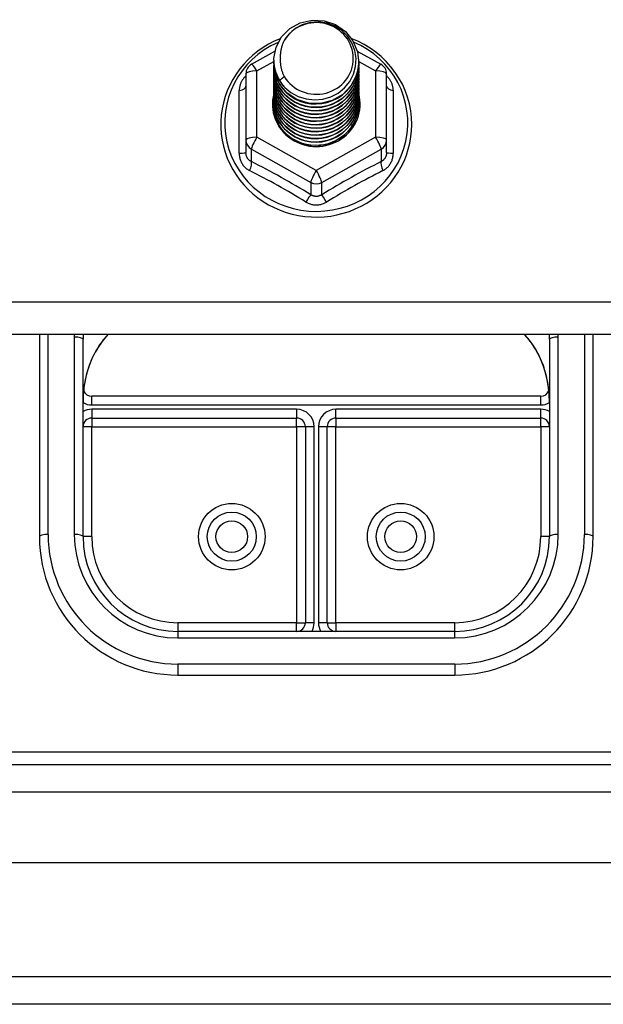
# Model space of a CAD drawing. Header units: inches. Extents: x 32 to 80, y 14.9 to 43.2.
# Tile 41 of 63: x 71.5 to 73.6, y 16.1 to 19.6. Entities that reach past the tile are written whole.
import ezdxf

# ---------------------------------------------------------------- set-up
doc = ezdxf.new("R2010")
doc.units = ezdxf.units.IN
doc.header["$MEASUREMENT"] = 0
doc.layers.add('Visible Edges(ANSI)', color=7, linetype='Continuous', lineweight=25)
doc.layers.add('Visible Tangent Edges(ANSI)', color=7, linetype='Continuous', lineweight=25)

msp = doc.modelspace()

# ---------------------------------------------------------------- linework, layer by layer
at = {"layer": 'Visible Edges(ANSI)'}
for p, q in [((72.3021, 19.4644), (72.3861, 19.5113)), ((72.6841, 19.5122), (72.7696, 19.4644)), ((72.3823, 19.4788), (72.3823, 19.4792)), ((72.3823, 19.4663), (72.3823, 19.4667)), ((72.6894, 19.4725), (72.6894, 19.473)), ((72.2819, 19.43), (72.2819, 19.1905)), ((72.3823, 19.4537), (72.3823, 19.4541)), ((72.3823, 19.4412), (72.3823, 19.4416)), ((72.3823, 19.4287), (72.3823, 19.4291)), ((72.6894, 19.46), (72.6894, 19.4604)), ((72.6894, 19.4475), (72.6894, 19.4479)), ((72.6894, 19.4349), (72.6894, 19.4353)), ((72.7898, 19.1905), (72.7898, 19.43)), ((72.3823, 19.4161), (72.3823, 19.4165)), ((72.3823, 19.4036), (72.3823, 19.404)), ((72.3823, 19.391), (72.3823, 19.3915)), ((72.6894, 19.4224), (72.6894, 19.4228)), ((72.6894, 19.4098), (72.6894, 19.4103)), ((72.6894, 19.3973), (72.6894, 19.3977)), ((72.3823, 19.3785), (72.3823, 19.3789)), ((72.3823, 19.366), (72.3823, 19.3664)), ((72.6894, 19.3848), (72.6894, 19.3852)), ((72.6894, 19.3722), (72.6894, 19.3726)), ((72.6894, 19.3597), (72.6894, 19.3601)), ((72.3823, 19.3534), (72.3823, 19.3538)), ((72.3823, 19.3409), (72.3823, 19.3413)), ((72.3823, 19.3283), (72.3823, 19.3288)), ((72.6894, 19.3472), (72.6894, 19.3476)), ((72.6894, 19.3346), (72.6894, 19.335)), ((72.6894, 19.3221), (72.6894, 19.3225)), ((72.2819, 19.1905), (72.2819, 19.1456)), ((72.7898, 19.1456), (72.7898, 19.1905)), ((72.5166, 19.1717), (72.5161, 19.169)), ((78.5359, 18.4879), (42.5359, 18.4879)), ((71.5359, 18.4879), (71.5359, 17.7573)), ((71.6934, 17.7573), (71.6934, 18.4705)), ((73.3784, 18.4705), (73.3784, 17.7573)), ((73.5359, 17.7573), (73.5359, 18.4879)), ((73.3469, 18.2647), (71.7249, 18.2647)), ((71.7249, 18.186), (72.465, 18.186)), ((72.6068, 18.186), (73.3469, 18.186)), ((72.4965, 18.1545), (72.4965, 17.4463)), ((72.5753, 17.4463), (72.5753, 18.1545)), ((73.0359, 17.4148), (72.0359, 17.4148)), ((72.0359, 17.2573), (73.0359, 17.2573)), ((32.933, 16.9335), (79.1387, 16.9335)), ((79.3272, 16.5792), (32.7445, 16.5792)), ((79.9369, 16.0674), (32.902, 16.0674))]:
    msp.add_line(p, q, dxfattribs=at)
at = {"layer": 'Visible Edges(ANSI)', "flags": 128}
for points in [[(72.4032, 19.4055), (72.3868, 19.4441), (72.3825, 19.4855), (72.3906, 19.5265), (72.4104, 19.5636), (72.4404, 19.5937), (72.4781, 19.6144), (72.5206, 19.624), (72.5642, 19.6216), (72.6056, 19.6075), (72.6413, 19.5826), (72.6685, 19.5489), (72.6849, 19.5092), (72.6893, 19.4666), (72.6813, 19.4245), (72.6614, 19.3863), (72.6315, 19.355), (72.5938, 19.3331), (72.5514, 19.3223), (72.5077, 19.3235), (72.4663, 19.3365), (72.4306, 19.3602), (72.4034, 19.3927), (72.3869, 19.4313), (72.3825, 19.4727)], [(72.4219, 19.3808), (72.4446, 19.362), (72.4708, 19.3478), (72.4994, 19.339), (72.5292, 19.3357), (72.5592, 19.3383), (72.5881, 19.3467), (72.6146, 19.3604), (72.6379, 19.3791), (72.6567, 19.402), (72.6703, 19.4281), (72.6782, 19.4563), (72.6799, 19.4856), (72.6753, 19.5144), (72.6647, 19.5418), (72.6484, 19.5664), (72.6271, 19.5871), (72.6019, 19.603), (72.5737, 19.6133), (72.544, 19.6176), (72.5141, 19.6155), (72.4854, 19.6072), (72.4593, 19.5931), (72.4372, 19.5737), (72.42, 19.5501)], [(72.4056, 19.5566), (72.3843, 19.5474), (72.3638, 19.5368), (72.344, 19.5249), (72.3251, 19.5117), (72.3071, 19.4973), (72.2902, 19.4818), (72.2744, 19.4651), (72.2598, 19.4475), (72.2464, 19.429), (72.2343, 19.4096), (72.2237, 19.3894), (72.2144, 19.3686), (72.2067, 19.3473), (72.2004, 19.3255), (72.1957, 19.3033), (72.1925, 19.2808), (72.1909, 19.2582), (72.1909, 19.2355), (72.1925, 19.2129), (72.1957, 19.1905), (72.2004, 19.1683), (72.2066, 19.1464), (72.2144, 19.1251), (72.2236, 19.1042), (72.2342, 19.0841), (72.2463, 19.0647), (72.2596, 19.0461), (72.2742, 19.0285), (72.29, 19.0119), (72.3069, 18.9963), (72.3249, 18.9819), (72.3438, 18.9687), (72.3636, 18.9568), (72.3841, 18.9462), (72.4054, 18.937), (72.4272, 18.9291), (72.4495, 18.9228), (72.4722, 18.9179), (72.4952, 18.9145), (72.5184, 18.9126), (72.5416, 18.9122), (72.5649, 18.9133), (72.588, 18.916), (72.6108, 18.9201), (72.6334, 18.9257), (72.6555, 18.9328), (72.677, 18.9414), (72.6979, 18.9513), (72.7181, 18.9625), (72.7374, 18.9751), (72.7559, 18.9889), (72.7733, 19.0039), (72.7897, 19.02), (72.8049, 19.0371), (72.8189, 19.0552), (72.8316, 19.0742), (72.843, 19.094), (72.8529, 19.1145), (72.8614, 19.1356), (72.8684, 19.1572), (72.8739, 19.1792), (72.8779, 19.2016), (72.8803, 19.2241), (72.881, 19.2468)], [(72.42, 19.5501), (72.4188, 19.5476), (72.4176, 19.5451), (72.4164, 19.5425), (72.4153, 19.5399), (72.4142, 19.5373), (72.4133, 19.5347), (72.4123, 19.532), (72.4115, 19.5293), (72.4107, 19.5266), (72.4099, 19.5239), (72.4092, 19.5212), (72.4086, 19.5184), (72.4081, 19.5157), (72.4076, 19.5129), (72.4071, 19.5102), (72.4068, 19.5074), (72.4065, 19.5046), (72.4062, 19.5018), (72.4061, 19.499), (72.4059, 19.4962), (72.4059, 19.4934), (72.4059, 19.4906), (72.406, 19.4878), (72.4062, 19.485)], [(72.881, 19.2468), (72.8801, 19.2718), (72.8772, 19.2966), (72.8724, 19.3212), (72.8657, 19.3454), (72.8572, 19.369), (72.8469, 19.392), (72.8348, 19.4141), (72.8211, 19.4352), (72.8058, 19.4553), (72.789, 19.4743), (72.7708, 19.4919), (72.7513, 19.5082), (72.7306, 19.5231), (72.7088, 19.5363), (72.6861, 19.548), (72.6626, 19.558)], [(72.3823, 19.4788), (72.3824, 19.4743), (72.3826, 19.4699), (72.383, 19.4654), (72.3835, 19.4609), (72.3841, 19.4565), (72.3849, 19.4521), (72.3858, 19.4477), (72.3869, 19.4433), (72.3881, 19.439), (72.3895, 19.4347), (72.3909, 19.4305), (72.3926, 19.4263), (72.3943, 19.4221), (72.3962, 19.418), (72.3982, 19.414), (72.4004, 19.41), (72.4026, 19.4061), (72.405, 19.4023), (72.4075, 19.3985), (72.4102, 19.3948), (72.4129, 19.3912), (72.4158, 19.3876), (72.4188, 19.3842), (72.4219, 19.3808)], [(72.3823, 19.4663), (72.3837, 19.4472), (72.3876, 19.4284), (72.394, 19.4102), (72.4029, 19.3931), (72.4141, 19.3772), (72.4273, 19.3628), (72.4424, 19.3503), (72.4591, 19.3398), (72.4771, 19.3314), (72.4961, 19.3255), (72.5158, 19.3219), (72.5359, 19.3209), (72.5559, 19.3225), (72.5756, 19.3265), (72.5946, 19.333), (72.6127, 19.3419), (72.6294, 19.3529), (72.6445, 19.366), (72.6577, 19.3808), (72.6689, 19.3973), (72.6777, 19.4149), (72.6842, 19.4336), (72.6881, 19.4529), (72.6894, 19.4725)], [(72.6893, 19.4665), (72.6888, 19.4463), (72.6854, 19.4264), (72.6794, 19.407), (72.6709, 19.3886), (72.6598, 19.3715), (72.6466, 19.356), (72.6314, 19.3423), (72.6144, 19.3307), (72.596, 19.3215), (72.5766, 19.3146), (72.5564, 19.3104), (72.5358, 19.3088), (72.5152, 19.3099), (72.4951, 19.3136), (72.4756, 19.3199), (72.4572, 19.3287), (72.4403, 19.3397), (72.4251, 19.3529), (72.4118, 19.3679), (72.4008, 19.3845), (72.3923, 19.4024), (72.3863, 19.4212), (72.383, 19.4406), (72.3825, 19.4602)], [(72.4062, 19.485), (72.406, 19.4822), (72.406, 19.4794), (72.4059, 19.4766), (72.406, 19.4737), (72.4061, 19.4709), (72.4063, 19.4682), (72.4066, 19.4654), (72.4069, 19.4626), (72.4073, 19.4598), (72.4077, 19.457), (72.4082, 19.4543), (72.4088, 19.4515), (72.4094, 19.4488), (72.4101, 19.4461), (72.4109, 19.4434), (72.4117, 19.4407), (72.4126, 19.438), (72.4135, 19.4353), (72.4145, 19.4327), (72.4156, 19.4301), (72.4167, 19.4275), (72.4179, 19.4249), (72.4191, 19.4224), (72.4204, 19.4199)], [(72.3823, 19.4537), (72.3837, 19.4346), (72.3876, 19.4158), (72.394, 19.3977), (72.4029, 19.3805), (72.4141, 19.3647), (72.4273, 19.3503), (72.4424, 19.3378), (72.4591, 19.3272), (72.4771, 19.3189), (72.4961, 19.3129), (72.5158, 19.3094), (72.5359, 19.3084), (72.5559, 19.3099), (72.5756, 19.314), (72.5946, 19.3205), (72.6127, 19.3293), (72.6294, 19.3404), (72.6445, 19.3534), (72.6577, 19.3683), (72.6689, 19.3847), (72.6777, 19.4024), (72.6842, 19.4211), (72.6881, 19.4404), (72.6894, 19.46)], [(72.3823, 19.4412), (72.3837, 19.4221), (72.3876, 19.4033), (72.394, 19.3852), (72.4029, 19.368), (72.4141, 19.3521), (72.4273, 19.3378), (72.4424, 19.3252), (72.4591, 19.3147), (72.4771, 19.3064), (72.4961, 19.3004), (72.5158, 19.2969), (72.5359, 19.2959), (72.5559, 19.2974), (72.5756, 19.3014), (72.5946, 19.3079), (72.6127, 19.3168), (72.6294, 19.3278), (72.6445, 19.3409), (72.6577, 19.3558), (72.6689, 19.3722), (72.6777, 19.3899), (72.6842, 19.4085), (72.6881, 19.4278), (72.6894, 19.4475)], [(72.3823, 19.4287), (72.3837, 19.4095), (72.3876, 19.3907), (72.394, 19.3726), (72.4029, 19.3555), (72.4141, 19.3396), (72.4273, 19.3252), (72.4424, 19.3127), (72.4591, 19.3022), (72.4771, 19.2938), (72.4961, 19.2879), (72.5158, 19.2843), (72.5359, 19.2833), (72.5559, 19.2848), (72.5756, 19.2889), (72.5946, 19.2954), (72.6127, 19.3043), (72.6294, 19.3153), (72.6445, 19.3284), (72.6577, 19.3432), (72.6689, 19.3596), (72.6777, 19.3773), (72.6842, 19.396), (72.6881, 19.4153), (72.6894, 19.4349)], [(72.6893, 19.4539), (72.6888, 19.4338), (72.6854, 19.4138), (72.6794, 19.3945), (72.6709, 19.3761), (72.6598, 19.359), (72.6466, 19.3435), (72.6314, 19.3298), (72.6144, 19.3182), (72.596, 19.3089), (72.5766, 19.3021), (72.5564, 19.2979), (72.5358, 19.2963), (72.5152, 19.2973), (72.4951, 19.3011), (72.4756, 19.3074), (72.4572, 19.3161), (72.4403, 19.3272), (72.4251, 19.3404), (72.4118, 19.3554), (72.4008, 19.372), (72.3923, 19.3898), (72.3863, 19.4086), (72.383, 19.428), (72.3825, 19.4477)], [(72.6893, 19.4414), (72.6888, 19.4212), (72.6854, 19.4013), (72.6794, 19.3819), (72.6709, 19.3636), (72.6598, 19.3465), (72.6466, 19.3309), (72.6314, 19.3173), (72.6144, 19.3057), (72.596, 19.2964), (72.5766, 19.2896), (72.5564, 19.2853), (72.5358, 19.2837), (72.5152, 19.2848), (72.4951, 19.2885), (72.4756, 19.2948), (72.4572, 19.3036), (72.4403, 19.3147), (72.4251, 19.3278), (72.4118, 19.3428), (72.4008, 19.3594), (72.3923, 19.3773), (72.3863, 19.3961), (72.383, 19.4155), (72.3825, 19.4351)], [(72.6893, 19.4289), (72.6888, 19.4087), (72.6854, 19.3887), (72.6794, 19.3694), (72.6709, 19.351), (72.6598, 19.3339), (72.6466, 19.3184), (72.6314, 19.3047), (72.6144, 19.2931), (72.596, 19.2838), (72.5766, 19.277), (72.5564, 19.2728), (72.5358, 19.2712), (72.5152, 19.2723), (72.4951, 19.276), (72.4756, 19.2823), (72.4572, 19.2911), (72.4403, 19.3021), (72.4251, 19.3153), (72.4118, 19.3303), (72.4008, 19.3469), (72.3923, 19.3647), (72.3863, 19.3835), (72.383, 19.4029), (72.3825, 19.4226)], [(72.3823, 19.4161), (72.3837, 19.397), (72.3876, 19.3782), (72.394, 19.3601), (72.4029, 19.3429), (72.4141, 19.327), (72.4273, 19.3127), (72.4424, 19.3002), (72.4591, 19.2896), (72.4771, 19.2813), (72.4961, 19.2753), (72.5158, 19.2718), (72.5359, 19.2708), (72.5559, 19.2723), (72.5756, 19.2764), (72.5946, 19.2829), (72.6127, 19.2917), (72.6294, 19.3028), (72.6445, 19.3158), (72.6577, 19.3307), (72.6689, 19.3471), (72.6777, 19.3648), (72.6842, 19.3834), (72.6881, 19.4027), (72.6894, 19.4224)], [(72.3823, 19.4036), (72.3837, 19.3845), (72.3876, 19.3657), (72.394, 19.3475), (72.4029, 19.3304), (72.4141, 19.3145), (72.4273, 19.3002), (72.4424, 19.2876), (72.4591, 19.2771), (72.4771, 19.2688), (72.4961, 19.2628), (72.5158, 19.2592), (72.5359, 19.2582), (72.5559, 19.2598), (72.5756, 19.2638), (72.5946, 19.2703), (72.6127, 19.2792), (72.6294, 19.2902), (72.6445, 19.3033), (72.6577, 19.3182), (72.6689, 19.3346), (72.6777, 19.3522), (72.6842, 19.3709), (72.6881, 19.3902), (72.6894, 19.4098)], [(72.3823, 19.391), (72.3837, 19.3719), (72.3876, 19.3531), (72.394, 19.335), (72.4029, 19.3178), (72.4141, 19.302), (72.4273, 19.2876), (72.4424, 19.2751), (72.4591, 19.2645), (72.4771, 19.2562), (72.4961, 19.2502), (72.5158, 19.2467), (72.5359, 19.2457), (72.5559, 19.2472), (72.5756, 19.2513), (72.5946, 19.2578), (72.6127, 19.2666), (72.6294, 19.2777), (72.6445, 19.2908), (72.6577, 19.3056), (72.6689, 19.322), (72.6777, 19.3397), (72.6842, 19.3584), (72.6881, 19.3777), (72.6894, 19.3973)], [(72.6893, 19.4163), (72.6888, 19.3961), (72.6854, 19.3762), (72.6794, 19.3569), (72.6709, 19.3385), (72.6598, 19.3214), (72.6466, 19.3058), (72.6314, 19.2922), (72.6144, 19.2806), (72.596, 19.2713), (72.5766, 19.2645), (72.5564, 19.2602), (72.5358, 19.2586), (72.5152, 19.2597), (72.4951, 19.2635), (72.4756, 19.2698), (72.4572, 19.2785), (72.4403, 19.2896), (72.4251, 19.3028), (72.4118, 19.3178), (72.4008, 19.3343), (72.3923, 19.3522), (72.3863, 19.371), (72.383, 19.3904), (72.3825, 19.4101)], [(72.6893, 19.4038), (72.6888, 19.3836), (72.6854, 19.3637), (72.6794, 19.3443), (72.6709, 19.3259), (72.6598, 19.3088), (72.6466, 19.2933), (72.6314, 19.2796), (72.6144, 19.2681), (72.596, 19.2588), (72.5766, 19.2519), (72.5564, 19.2477), (72.5358, 19.2461), (72.5152, 19.2472), (72.4951, 19.2509), (72.4756, 19.2572), (72.4572, 19.266), (72.4403, 19.2771), (72.4251, 19.2902), (72.4118, 19.3052), (72.4008, 19.3218), (72.3923, 19.3397), (72.3863, 19.3585), (72.383, 19.3779), (72.3825, 19.3975)], [(72.4204, 19.4199), (72.4197, 19.4193), (72.419, 19.4187), (72.4182, 19.4181), (72.4175, 19.4175), (72.4168, 19.4169), (72.4161, 19.4163), (72.4154, 19.4157), (72.4147, 19.4151), (72.414, 19.4145), (72.4132, 19.4139), (72.4125, 19.4133), (72.4118, 19.4127), (72.4111, 19.4121), (72.4104, 19.4115), (72.4097, 19.4109), (72.409, 19.4103), (72.4082, 19.4097), (72.4075, 19.4091), (72.4068, 19.4085), (72.4061, 19.4079), (72.4054, 19.4073), (72.4047, 19.4067), (72.404, 19.4061), (72.4032, 19.4055)], [(72.3823, 19.3785), (72.3837, 19.3594), (72.3876, 19.3406), (72.394, 19.3225), (72.4029, 19.3053), (72.4141, 19.2894), (72.4273, 19.2751), (72.4424, 19.2625), (72.4591, 19.252), (72.4771, 19.2437), (72.4961, 19.2377), (72.5158, 19.2342), (72.5359, 19.2332), (72.5559, 19.2347), (72.5756, 19.2387), (72.5946, 19.2452), (72.6127, 19.2541), (72.6294, 19.2651), (72.6445, 19.2782), (72.6577, 19.2931), (72.6689, 19.3095), (72.6777, 19.3272), (72.6842, 19.3458), (72.6881, 19.3651), (72.6894, 19.3848)], [(72.3823, 19.366), (72.3837, 19.3468), (72.3876, 19.3281), (72.394, 19.3099), (72.4029, 19.2928), (72.4141, 19.2769), (72.4273, 19.2625), (72.4424, 19.25), (72.4591, 19.2395), (72.4771, 19.2311), (72.4961, 19.2252), (72.5158, 19.2216), (72.5359, 19.2206), (72.5559, 19.2222), (72.5756, 19.2262), (72.5946, 19.2327), (72.6127, 19.2416), (72.6294, 19.2526), (72.6445, 19.2657), (72.6577, 19.2805), (72.6689, 19.2969), (72.6777, 19.3146), (72.6842, 19.3333), (72.6881, 19.3526), (72.6894, 19.3722)], [(72.3823, 19.3534), (72.3837, 19.3343), (72.3876, 19.3155), (72.394, 19.2974), (72.4029, 19.2802), (72.4141, 19.2643), (72.4273, 19.25), (72.4424, 19.2375), (72.4591, 19.2269), (72.4771, 19.2186), (72.4961, 19.2126), (72.5158, 19.2091), (72.5359, 19.2081), (72.5559, 19.2096), (72.5756, 19.2137), (72.5946, 19.2202), (72.6127, 19.229), (72.6294, 19.2401), (72.6445, 19.2531), (72.6577, 19.268), (72.6689, 19.2844), (72.6777, 19.3021), (72.6842, 19.3207), (72.6881, 19.3401), (72.6894, 19.3597)], [(72.6893, 19.3912), (72.6888, 19.3711), (72.6854, 19.3511), (72.6794, 19.3318), (72.6709, 19.3134), (72.6598, 19.2963), (72.6466, 19.2808), (72.6314, 19.2671), (72.6144, 19.2555), (72.596, 19.2462), (72.5766, 19.2394), (72.5564, 19.2352), (72.5358, 19.2336), (72.5152, 19.2346), (72.4951, 19.2384), (72.4756, 19.2447), (72.4572, 19.2535), (72.4403, 19.2645), (72.4251, 19.2777), (72.4118, 19.2927), (72.4008, 19.3093), (72.3923, 19.3271), (72.3863, 19.3459), (72.383, 19.3653), (72.3825, 19.385)], [(72.6893, 19.3787), (72.6888, 19.3585), (72.6854, 19.3386), (72.6794, 19.3193), (72.6709, 19.3009), (72.6598, 19.2838), (72.6466, 19.2682), (72.6314, 19.2546), (72.6144, 19.243), (72.596, 19.2337), (72.5766, 19.2269), (72.5564, 19.2226), (72.5358, 19.221), (72.5152, 19.2221), (72.4951, 19.2258), (72.4756, 19.2321), (72.4572, 19.2409), (72.4403, 19.252), (72.4251, 19.2651), (72.4118, 19.2801), (72.4008, 19.2967), (72.3923, 19.3146), (72.3863, 19.3334), (72.383, 19.3528), (72.3825, 19.3724)], [(72.6893, 19.3662), (72.6888, 19.346), (72.6854, 19.326), (72.6794, 19.3067), (72.6709, 19.2883), (72.6598, 19.2712), (72.6466, 19.2557), (72.6314, 19.242), (72.6144, 19.2304), (72.596, 19.2212), (72.5766, 19.2143), (72.5564, 19.2101), (72.5358, 19.2085), (72.5152, 19.2096), (72.4951, 19.2133), (72.4756, 19.2196), (72.4572, 19.2284), (72.4403, 19.2394), (72.4251, 19.2526), (72.4118, 19.2676), (72.4008, 19.2842), (72.3923, 19.302), (72.3863, 19.3208), (72.383, 19.3402), (72.3825, 19.3599)], [(72.3823, 19.3409), (72.3837, 19.3218), (72.3876, 19.303), (72.394, 19.2848), (72.4029, 19.2677), (72.4141, 19.2518), (72.4273, 19.2375), (72.4424, 19.2249), (72.4591, 19.2144), (72.4771, 19.2061), (72.4961, 19.2001), (72.5158, 19.1966), (72.5359, 19.1955), (72.5559, 19.1971), (72.5756, 19.2011), (72.5946, 19.2076), (72.6127, 19.2165), (72.6294, 19.2275), (72.6445, 19.2406), (72.6577, 19.2555), (72.6689, 19.2719), (72.6777, 19.2896), (72.6842, 19.3082), (72.6881, 19.3275), (72.6894, 19.3472)], [(72.3823, 19.3283), (72.3837, 19.3092), (72.3876, 19.2904), (72.394, 19.2723), (72.4029, 19.2552), (72.4141, 19.2393), (72.4273, 19.2249), (72.4424, 19.2124), (72.4591, 19.2019), (72.4771, 19.1935), (72.4961, 19.1875), (72.5158, 19.184), (72.5359, 19.183), (72.5559, 19.1845), (72.5756, 19.1886), (72.5946, 19.1951), (72.6127, 19.2039), (72.6294, 19.215), (72.6445, 19.2281), (72.6577, 19.2429), (72.6689, 19.2593), (72.6777, 19.277), (72.6842, 19.2957), (72.6881, 19.315), (72.6894, 19.3346)], [(72.6893, 19.3536), (72.6888, 19.3334), (72.6854, 19.3135), (72.6794, 19.2942), (72.6709, 19.2758), (72.6598, 19.2587), (72.6466, 19.2432), (72.6314, 19.2295), (72.6144, 19.2179), (72.596, 19.2086), (72.5766, 19.2018), (72.5564, 19.1975), (72.5358, 19.196), (72.5152, 19.197), (72.4951, 19.2008), (72.4756, 19.2071), (72.4572, 19.2158), (72.4403, 19.2269), (72.4251, 19.2401), (72.4118, 19.2551), (72.4008, 19.2716), (72.3923, 19.2895), (72.3863, 19.3083), (72.383, 19.3277), (72.3825, 19.3474)], [(72.6893, 19.3411), (72.6888, 19.3209), (72.6854, 19.301), (72.6794, 19.2816), (72.6709, 19.2633), (72.6598, 19.2461), (72.6466, 19.2306), (72.6314, 19.2169), (72.6144, 19.2054), (72.596, 19.1961), (72.5766, 19.1893), (72.5564, 19.185), (72.5358, 19.1834), (72.5152, 19.1845), (72.4951, 19.1882), (72.4756, 19.1945), (72.4572, 19.2033), (72.4403, 19.2144), (72.4251, 19.2275), (72.4118, 19.2425), (72.4008, 19.2591), (72.3923, 19.277), (72.3863, 19.2958), (72.383, 19.3152), (72.3825, 19.3348)], [(72.6893, 19.3286), (72.6891, 19.3132), (72.6874, 19.2979), (72.684, 19.2828), (72.6791, 19.2682), (72.6727, 19.2541), (72.6649, 19.2408), (72.6557, 19.2283), (72.6452, 19.2167), (72.6337, 19.2063), (72.6211, 19.197), (72.6076, 19.189), (72.5933, 19.1824), (72.5785, 19.1773), (72.5632, 19.1736), (72.5476, 19.1715), (72.5319, 19.1709), (72.5163, 19.1718), (72.5008, 19.1743), (72.4858, 19.1783), (72.4712, 19.1838), (72.4573, 19.1907), (72.4443, 19.1989), (72.4322, 19.2084), (72.4211, 19.219)], [(72.5423, 19.1707), (72.552, 19.1715), (72.5617, 19.1729), (72.5713, 19.1749), (72.5807, 19.1775), (72.59, 19.1807), (72.599, 19.1845), (72.6078, 19.1887), (72.6163, 19.1936), (72.6245, 19.1989), (72.6323, 19.2047), (72.6397, 19.211), (72.6467, 19.2178), (72.6532, 19.2249), (72.6593, 19.2325), (72.6649, 19.2404), (72.6699, 19.2486), (72.6744, 19.2571), (72.6783, 19.2659), (72.6817, 19.2749), (72.6845, 19.2841), (72.6866, 19.2935), (72.6882, 19.303), (72.6891, 19.3125), (72.6894, 19.3221)], [(72.5161, 19.169), (72.5076, 19.1704), (72.4991, 19.1723), (72.4908, 19.1746), (72.4826, 19.1774), (72.4746, 19.1806), (72.4668, 19.1843), (72.4592, 19.1883), (72.4519, 19.1928), (72.4448, 19.1976), (72.4381, 19.2029), (72.4316, 19.2084), (72.4255, 19.2143), (72.4198, 19.2206), (72.4144, 19.2271), (72.4094, 19.234), (72.4048, 19.2411), (72.4006, 19.2484), (72.3969, 19.2559), (72.3937, 19.2636), (72.3909, 19.2715), (72.3885, 19.2796), (72.3867, 19.2877), (72.3853, 19.296), (72.3844, 19.3043)], [(71.7509, 18.4459), (71.7668, 18.4675), (71.7844, 18.4879)], [(73.2874, 18.4879), (73.3049, 18.4675), (73.3208, 18.4459)], [(71.7509, 18.4459), (71.744, 18.4352), (71.7375, 18.4239), (71.7257, 18.4001), (71.7157, 18.3753), (71.7076, 18.3498), (71.7014, 18.3236), (71.6969, 18.2969), (71.6942, 18.2701), (71.6934, 18.2432)], [(73.3784, 18.2432), (73.3775, 18.2701), (73.3749, 18.2969), (73.3704, 18.3236), (73.3641, 18.3498), (73.356, 18.3753), (73.3461, 18.4001), (73.3343, 18.4239), (73.3278, 18.4352), (73.3208, 18.4459)]]:
    msp.add_lwpolyline(points, dxfattribs=at)
at = {"layer": 'Visible Edges(ANSI)'}
for centre in [(72.2308, 17.7573), (72.841, 17.7573)]:
    msp.add_circle(centre, 0.0886, dxfattribs=at)
for centre, radius, start, end in [((72.3213, 19.43), 0.0394, 119.1745, 180), ((72.7505, 19.43), 0.0394, 0, 60.8255), ((71.7249, 18.2962), 0.0315, 201.1481, 270), ((73.3469, 18.2962), 0.0315, 270, 338.8519), ((71.7249, 18.1545), 0.0315, 90, 180), ((72.465, 18.1545), 0.0315, 0, 90), ((72.6068, 18.1545), 0.0315, 90, 180), ((73.3469, 18.1545), 0.0315, 0, 90), ((72.0359, 17.7573), 0.5, 180, 270), ((72.0359, 17.7573), 0.3425, 180, 270), ((73.0359, 17.7573), 0.3425, 270, 0), ((73.0359, 17.7573), 0.5, 270, 0), ((72.465, 17.4463), 0.0315, 270, 0), ((72.6068, 17.4463), 0.0315, 180, 270)]:
    msp.add_arc(centre, radius, start, end, dxfattribs=at)
for centre, major_axis, start_param, end_param in [((72.5359, 19.4853), (0.1339, 0), 3.671471, 8.899926), ((72.5359, 19.4803), (0.1535, 0), 3.669461, 3.875388), ((72.5359, 19.3203), (-0.1585, 0), 6.031366, 9.674843)]:
    msp.add_ellipse(centre, major_axis=major_axis, ratio=0.966998, start_param=start_param, end_param=end_param, dxfattribs=at)
at = {"layer": 'Visible Tangent Edges(ANSI)'}
for p, q in [((72.3213, 19.4401), (72.3824, 19.4742)), ((72.6894, 19.4741), (72.7505, 19.4401)), ((72.3213, 19.2005), (72.3213, 19.4401)), ((72.7505, 19.4401), (72.7505, 19.2005)), ((72.2577, 19.1427), (72.2577, 19.3699)), ((72.8141, 19.3699), (72.8141, 19.1427)), ((72.5359, 19.0807), (72.3213, 19.2005)), ((72.7505, 19.2005), (72.5359, 19.0807)), ((72.3016, 19.1575), (72.5162, 19.0377)), ((72.3016, 19.1127), (72.3016, 19.1575)), ((72.5556, 19.0377), (72.7701, 19.1575)), ((72.7701, 19.1575), (72.7701, 19.1127)), ((72.5162, 19.0377), (72.5162, 18.9929)), ((72.5556, 18.9929), (72.5556, 19.0377)), ((78.5359, 18.6052), (42.5359, 18.6052)), ((71.5674, 17.7654), (71.5674, 18.4879)), ((71.6619, 18.4786), (71.6619, 17.7654)), ((73.4099, 17.7654), (73.4099, 18.4786)), ((73.5044, 18.4879), (73.5044, 17.7654)), ((71.7249, 18.2332), (71.7249, 18.2647)), ((73.3469, 18.2332), (73.3469, 18.2647)), ((71.7249, 18.2332), (73.3469, 18.2332)), ((72.465, 18.2175), (71.7249, 18.2175)), ((71.7249, 18.2175), (71.7249, 18.186)), ((72.465, 18.2175), (72.465, 18.186)), ((72.6068, 18.186), (72.6068, 18.2175)), ((73.3469, 18.2175), (72.6068, 18.2175)), ((73.3469, 18.186), (73.3469, 18.2175)), ((71.7249, 18.186), (71.7249, 18.1545)), ((72.465, 18.1545), (72.465, 18.186)), ((72.6068, 18.186), (72.6068, 18.1545)), ((73.3469, 18.1545), (73.3469, 18.186)), ((71.7249, 18.1545), (71.6934, 18.1545)), ((71.7249, 18.1545), (72.465, 18.1545)), ((71.7249, 17.7573), (71.7249, 18.1545)), ((72.465, 18.1545), (72.465, 17.4463)), ((72.4965, 18.1545), (72.465, 18.1545)), ((72.528, 18.1545), (72.4965, 18.1545)), ((72.528, 17.4463), (72.528, 18.1545)), ((72.5753, 18.1545), (72.5438, 18.1545)), ((72.5438, 18.1545), (72.5438, 17.4463)), ((72.6068, 18.1545), (72.5753, 18.1545)), ((72.6068, 18.1545), (73.3469, 18.1545)), ((72.6068, 17.4463), (72.6068, 18.1545)), ((73.3469, 18.1545), (73.3469, 17.7573)), ((73.3784, 18.1545), (73.3469, 18.1545)), ((71.7249, 17.7573), (71.6934, 17.7573)), ((73.3784, 17.7573), (73.3469, 17.7573)), ((72.465, 17.4463), (72.0359, 17.4463)), ((72.0359, 17.4463), (72.0359, 17.4148)), ((72.465, 17.4148), (72.465, 17.4463)), ((72.465, 17.4463), (72.4965, 17.4463)), ((72.528, 17.4463), (72.4965, 17.4463)), ((72.5753, 17.4463), (72.5438, 17.4463)), ((72.5753, 17.4463), (72.6068, 17.4463)), ((73.0359, 17.4463), (72.6068, 17.4463)), ((72.6068, 17.4463), (72.6068, 17.4148)), ((73.0359, 17.4148), (73.0359, 17.4463)), ((72.0359, 17.4148), (72.0359, 17.3914)), ((73.0359, 17.3914), (73.0359, 17.4148)), ((72.0359, 17.3914), (73.0359, 17.3914)), ((73.0359, 17.2969), (72.0359, 17.2969)), ((72.0359, 17.2969), (72.0359, 17.2573)), ((73.0359, 17.2969), (73.0359, 17.2573)), ((47.1609, 16.9794), (73.9109, 16.9794)), ((79.2687, 16.8345), (32.803, 16.8345)), ((79.9369, 16.1664), (32.1349, 16.1664))]:
    msp.add_line(p, q, dxfattribs=at)
at = {"layer": 'Visible Tangent Edges(ANSI)', "flags": 128}
for points in [[(72.2819, 19.4226), (72.2801, 19.4208), (72.2783, 19.4189), (72.2765, 19.417), (72.2748, 19.4151), (72.2732, 19.4131), (72.2717, 19.4111), (72.2702, 19.409), (72.2688, 19.4069), (72.2675, 19.4047), (72.2662, 19.4025), (72.2651, 19.4003), (72.264, 19.398), (72.263, 19.3958), (72.2621, 19.3935), (72.2613, 19.3911), (72.2605, 19.3888), (72.2599, 19.3865), (72.2593, 19.3841), (72.2588, 19.3817), (72.2584, 19.3794), (72.2581, 19.377), (72.2579, 19.3746), (72.2578, 19.3723), (72.2577, 19.3699)], [(72.8141, 19.3699), (72.814, 19.3723), (72.8139, 19.3746), (72.8137, 19.377), (72.8133, 19.3794), (72.813, 19.3817), (72.8125, 19.3841), (72.8119, 19.3865), (72.8112, 19.3888), (72.8105, 19.3911), (72.8097, 19.3935), (72.8088, 19.3958), (72.8078, 19.398), (72.8067, 19.4003), (72.8055, 19.4025), (72.8043, 19.4047), (72.803, 19.4069), (72.8016, 19.409), (72.8001, 19.4111), (72.7985, 19.4131), (72.7969, 19.4151), (72.7953, 19.417), (72.7935, 19.4189), (72.7917, 19.4208), (72.7898, 19.4226)], [(72.2577, 19.1427), (72.2578, 19.1394), (72.258, 19.1362), (72.2583, 19.133), (72.2588, 19.1297), (72.2595, 19.1265), (72.2603, 19.1234), (72.2612, 19.1203), (72.2622, 19.1172), (72.2634, 19.1142), (72.2647, 19.1113), (72.2662, 19.1084), (72.2677, 19.1057), (72.2694, 19.103), (72.2713, 19.1003), (72.2732, 19.0978), (72.2752, 19.0954), (72.2774, 19.0931), (72.2797, 19.0909), (72.282, 19.0888), (72.2845, 19.0868), (72.287, 19.085), (72.2896, 19.0832), (72.2923, 19.0816), (72.2951, 19.0802)], [(72.3016, 19.1127), (72.3002, 19.1134), (72.2988, 19.1141), (72.2974, 19.115), (72.2961, 19.1159), (72.2948, 19.1169), (72.2935, 19.118), (72.2923, 19.1191), (72.2912, 19.1203), (72.2901, 19.1215), (72.2891, 19.1228), (72.2881, 19.1242), (72.2872, 19.1256), (72.2864, 19.1271), (72.2856, 19.1286), (72.2849, 19.1302), (72.2843, 19.1318), (72.2838, 19.1334), (72.2833, 19.1351), (72.2829, 19.1368), (72.2825, 19.1385), (72.2823, 19.1403), (72.2821, 19.1421), (72.282, 19.1438), (72.2819, 19.1456)], [(72.7898, 19.1456), (72.7898, 19.1438), (72.7897, 19.1421), (72.7895, 19.1403), (72.7892, 19.1385), (72.7889, 19.1368), (72.7885, 19.1351), (72.788, 19.1334), (72.7875, 19.1318), (72.7868, 19.1302), (72.7861, 19.1286), (72.7854, 19.1271), (72.7845, 19.1256), (72.7836, 19.1242), (72.7827, 19.1228), (72.7817, 19.1215), (72.7806, 19.1203), (72.7794, 19.1191), (72.7783, 19.118), (72.777, 19.1169), (72.7757, 19.1159), (72.7744, 19.115), (72.773, 19.1141), (72.7716, 19.1134), (72.7701, 19.1127)], [(72.7767, 19.0802), (72.7795, 19.0816), (72.7821, 19.0832), (72.7848, 19.085), (72.7873, 19.0868), (72.7897, 19.0888), (72.7921, 19.0909), (72.7944, 19.0931), (72.7965, 19.0954), (72.7986, 19.0978), (72.8005, 19.1003), (72.8023, 19.103), (72.804, 19.1057), (72.8056, 19.1084), (72.8071, 19.1113), (72.8084, 19.1142), (72.8096, 19.1172), (72.8106, 19.1203), (72.8115, 19.1234), (72.8123, 19.1265), (72.8129, 19.1297), (72.8134, 19.133), (72.8138, 19.1362), (72.814, 19.1394), (72.8141, 19.1427)], [(72.4985, 18.9666), (72.5014, 18.9649), (72.5043, 18.9634), (72.5072, 18.962), (72.5103, 18.9608), (72.5134, 18.9596), (72.5165, 18.9587), (72.5197, 18.9578), (72.5229, 18.9572), (72.5261, 18.9566), (72.5294, 18.9563), (72.5326, 18.956), (72.5359, 18.956), (72.5392, 18.956), (72.5425, 18.9563), (72.5457, 18.9567), (72.5489, 18.9572), (72.5521, 18.9579), (72.5553, 18.9587), (72.5584, 18.9597), (72.5615, 18.9608), (72.5645, 18.962), (72.5675, 18.9634), (72.5704, 18.9649), (72.5732, 18.9666)], [(72.5556, 18.9929), (72.5541, 18.9919), (72.5526, 18.9911), (72.551, 18.9903), (72.5494, 18.9896), (72.5478, 18.9889), (72.5461, 18.9884), (72.5445, 18.9879), (72.5428, 18.9875), (72.5411, 18.9872), (72.5394, 18.987), (72.5376, 18.9869), (72.5359, 18.9868), (72.5342, 18.9869), (72.5325, 18.987), (72.5307, 18.9872), (72.529, 18.9875), (72.5273, 18.9879), (72.5257, 18.9884), (72.524, 18.9889), (72.5224, 18.9896), (72.5208, 18.9903), (72.5192, 18.9911), (72.5177, 18.9919), (72.5162, 18.9929)], [(71.7512, 18.4469), (71.7464, 18.4396), (71.7419, 18.4321), (71.7375, 18.4244), (71.7333, 18.4165), (71.7293, 18.4084), (71.7255, 18.4003), (71.722, 18.392), (71.7187, 18.3837), (71.7156, 18.3753), (71.7127, 18.3668), (71.71, 18.3583), (71.7075, 18.3497), (71.7052, 18.341), (71.7032, 18.3322), (71.7013, 18.3234), (71.6996, 18.3146), (71.6981, 18.3057), (71.6969, 18.2968), (71.6958, 18.2879), (71.6949, 18.2789), (71.6942, 18.27), (71.6938, 18.2611), (71.6935, 18.2521), (71.6934, 18.2432)], [(73.3784, 18.2432), (73.3783, 18.2521), (73.378, 18.2611), (73.3775, 18.27), (73.3769, 18.2789), (73.376, 18.2879), (73.3749, 18.2968), (73.3736, 18.3057), (73.3722, 18.3146), (73.3705, 18.3234), (73.3686, 18.3322), (73.3665, 18.341), (73.3642, 18.3496), (73.3618, 18.3583), (73.3591, 18.3668), (73.3562, 18.3753), (73.3531, 18.3837), (73.3498, 18.392), (73.3462, 18.4003), (73.3425, 18.4084), (73.3385, 18.4165), (73.3343, 18.4244), (73.3299, 18.4321), (73.3253, 18.4396), (73.3206, 18.4469)]]:
    msp.add_lwpolyline(points, dxfattribs=at)
at = {"layer": 'Visible Tangent Edges(ANSI)'}
for centre, radius in [((72.2308, 17.7573), 0.1201), ((72.841, 17.7573), 0.1201), ((72.2308, 17.7573), 0.0571), ((72.841, 17.7573), 0.0571)]:
    msp.add_circle(centre, radius, dxfattribs=at)
for centre, radius, start, end in [((71.7249, 18.2962), 0.063, 240, 270), ((71.7249, 18.1545), 0.063, 90, 120), ((72.465, 18.1545), 0.063, 0, 90), ((72.6068, 18.1545), 0.063, 90, 180), ((73.3469, 18.2962), 0.063, 270, 300), ((73.3469, 18.1545), 0.063, 60, 90), ((72.0359, 17.7654), 0.4685, 180, 270), ((72.0359, 17.7654), 0.374, 180, 270), ((72.0359, 17.7573), 0.311, 180, 270), ((73.0359, 17.7654), 0.4685, 270, 0), ((73.0359, 17.7654), 0.374, 270, 0), ((73.0359, 17.7573), 0.311, 270, 0), ((72.465, 17.4463), 0.063, 330, 0), ((72.6068, 17.4463), 0.063, 180, 210)]:
    msp.add_arc(centre, radius, start, end, dxfattribs=at)
for centre, major_axis, ratio, start_param, end_param in [((72.5359, 19.2527), (0.3308, 0), 0.966998, 2.000874, 7.433991), ((72.3213, 19.43), (-0.0192, 0.0344), 0.127392, 4.936728, 6.283185), ((72.7505, 19.43), (0.0192, 0.0344), 0.127392, 0, 1.346458), ((72.3213, 19.43), (-0.0394, 0), 0.254784, 4.712389, 6.283185), ((72.7505, 19.43), (0.0394, 0), 0.254784, 0, 1.570796), ((72.2426, 19.3852), (0.0394, 0), 0.420933, 5.107073, 6.283185), ((72.8292, 19.3852), (-0.0394, 0), 0.420933, 0, 1.176113), ((72.3213, 19.1905), (-0.0394, 0), 0.254784, 4.712389, 6.283185), ((72.3213, 19.1905), (-0.0394, 0), 0.966998, 0, 1.047198), ((72.3213, 19.1905), (-0.0192, -0.0344), 0.127392, 4.48805, 6.058847), ((72.7505, 19.1905), (0.0394, 0), 0.254784, 0, 1.570796), ((72.7505, 19.1905), (0.0192, -0.0344), 0.127392, 0.224339, 1.795135), ((72.7505, 19.1905), (0.0394, 0), 0.966998, 5.235988, 6.283185), ((72.2426, 19.1456), (0.0394, 0), 0.080687, 5.107073, 6.283185), ((72.8292, 19.1456), (-0.0394, 0), 0.080687, 0, 1.176113), ((72.2819, 19.0797), (0.0178, 0.0351), 0.295528, 4.874003, 6.050115), ((72.4089, 18.8762), (-0.6046, 0.361), 0.220649, 4.666525, 5.020223), ((72.6629, 18.8762), (-0.6046, -0.361), 0.220649, 4.404555, 4.758253), ((72.7898, 19.0797), (-0.0178, 0.0351), 0.295528, 0.23307, 1.409183), ((72.3968, 18.8559), (0.5734, -0.3423), 0.220649, 1.524932, 1.878631), ((72.5359, 19.0707), (-0.0192, -0.0344), 0.127392, 4.48805, 6.058847), ((72.5359, 19.0707), (0.0192, -0.0344), 0.127392, 0.224339, 1.795135), ((72.675, 18.8559), (0.5734, 0.3423), 0.220649, 1.262962, 1.61666), ((72.5359, 19.0707), (0.0394, 0), 0.966998, 4.18879, 5.235988), ((72.4965, 18.9599), (0.0205, 0.0336), 0.044718, 0.222707, 1.398819), ((72.5753, 18.9599), (-0.0205, 0.0336), 0.044718, 4.884366, 6.060479), ((72.0477, 18.4786), (-0.3858, 0), 0.966998, 6.258215, 6.283185), ((71.6619, 18.4705), (0.0315, 0), 0.254784, 0, 1.570796), ((72.0477, 18.4705), (-0.3543, 0), 0.966998, 6.232556, 6.283185), ((72.0477, 18.2593), (-0.3543, 0), 0.966998, 5.552773, 5.703682), ((73.0241, 18.2593), (-0.3543, 0), 0.966998, 3.721096, 3.872005), ((73.0241, 18.4705), (0.3543, 0), 0.966998, 0, 0.050629), ((73.4099, 18.4705), (-0.0315, 0), 0.254784, 4.712389, 6.283185), ((73.0241, 18.4786), (0.3858, 0), 0.966998, 0, 0.02497), ((71.7249, 18.4636), (0.0261, -0.0177), 0.213186, 0, 0.143295), ((73.3469, 18.4636), (-0.0261, -0.0177), 0.213186, 6.139891, 6.283185), ((71.5674, 17.7573), (-0.0315, 0), 0.254784, 4.712389, 6.283185), ((71.6619, 17.7573), (0.0315, 0), 0.254784, 0, 1.570796), ((73.4099, 17.7573), (-0.0315, 0), 0.254784, 4.712389, 6.283185), ((73.5044, 17.7573), (0.0315, 0), 0.254784, 0, 1.570796)]:
    msp.add_ellipse(centre, major_axis=major_axis, ratio=ratio, start_param=start_param, end_param=end_param, dxfattribs=at)

doc.saveas('drawing.dxf')
